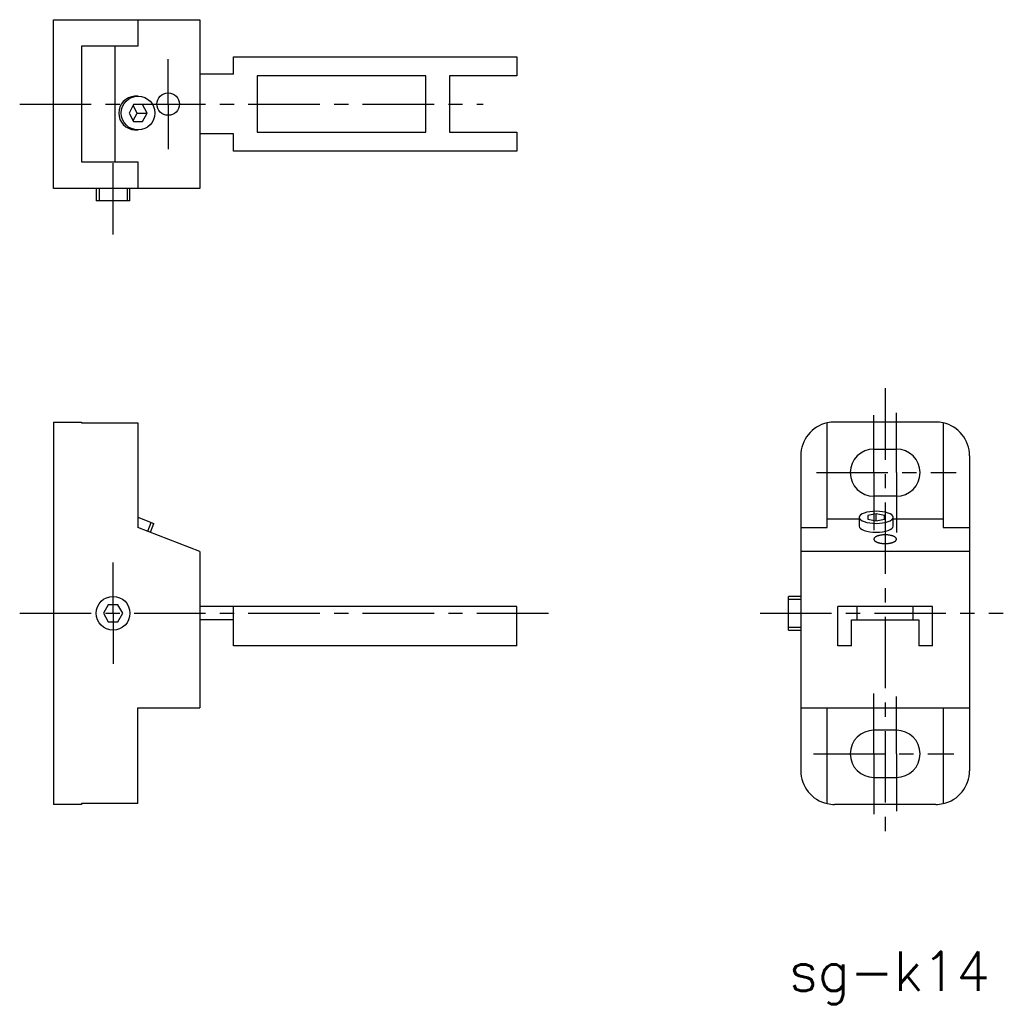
# Model space of a CAD drawing. Extents: x 0 to 221, y 0 to 153.
# Tile 2 of 2: x 134 to 221, y 65 to 153. Entities that reach past the tile are written whole.
import ezdxf

# ---------------------------------------------------------------- set-up
doc = ezdxf.new("R2010")
doc.units = 0
doc.linetypes.add('CENTER', pattern=[10.16, 6.35, -1.27, 1.27, -1.27])
doc.layers.get('0').update_dxf_attribs({"linetype": 'CONTINUOUS'})
doc.styles.get("Standard").update_dxf_attribs({"font": 'txt', "bigfont": 'bigfont'})

msp = doc.modelspace()

# ---------------------------------------------------------------- linework, layer by layer
at = {"color": 7, "linetype": 'CONTINUOUS'}
for p, q in [((136.705, 152.821), (149.705, 152.821)), ((136.705, 137.821), (136.705, 152.821)), ((144.205, 152.821), (144.205, 150.471)), ((149.705, 152.821), (149.705, 137.821)), ((139.205, 150.471), (139.205, 140.171)), ((144.205, 150.471), (139.205, 150.471)), ((142.205, 140.171), (142.205, 150.471)), ((152.705, 149.521), (177.905, 149.521)), ((152.705, 147.971), (152.705, 149.521)), ((177.905, 149.521), (177.905, 147.821)), ((152.705, 147.971), (149.705, 147.971)), ((154.805, 147.821), (154.805, 142.821)), ((169.805, 147.821), (154.805, 147.821)), ((169.805, 142.821), (169.805, 147.821)), ((171.905, 147.821), (171.905, 142.821)), ((177.905, 147.821), (171.905, 147.821)), ((144.229, 146.021), (143.922, 146.021)), ((143.825, 145.271), (143.421, 144.521)), ((143.421, 144.521), (143.825, 143.771)), ((144.135, 144.521), (143.778, 145.184)), ((143.778, 143.859), (144.135, 144.521)), ((144.633, 145.271), (143.825, 145.271)), ((144.135, 144.521), (145.037, 144.521)), ((145.037, 144.521), (144.633, 145.271)), ((144.633, 143.771), (145.037, 144.521)), ((143.825, 143.771), (144.633, 143.771)), ((143.922, 143.021), (144.229, 143.021)), ((154.805, 142.821), (169.805, 142.821)), ((171.905, 142.821), (177.905, 142.821)), ((177.905, 142.821), (177.905, 141.121)), ((152.705, 142.671), (149.705, 142.671)), ((152.705, 141.121), (152.705, 142.671)), ((177.905, 141.121), (152.705, 141.121)), ((139.205, 140.171), (144.205, 140.171)), ((144.205, 140.171), (144.205, 137.821)), ((149.705, 137.821), (136.705, 137.821)), ((140.505, 137.821), (140.505, 136.721)), ((143.505, 136.721), (143.505, 137.821)), ((143.505, 136.721), (140.505, 136.721)), ((136.705, 117.048), (136.705, 83.048)), ((136.705, 117.048), (139.205, 117.048)), ((139.205, 117.048), (139.205, 116.977)), ((139.205, 116.977), (144.205, 116.977)), ((144.205, 116.977), (144.205, 107.675)), ((205.479, 107.675), (205.479, 116.977)), ((215.129, 117.048), (206.129, 117.048)), ((215.779, 116.977), (215.779, 107.675)), ((203.129, 114.048), (203.129, 86.048)), ((209.629, 114.648), (211.629, 114.648)), ((218.129, 114.048), (218.129, 86.048)), ((211.629, 110.448), (209.629, 110.448)), ((144.205, 108.586), (145.628, 108.036)), ((208.329, 108.577), (208.329, 107.784)), ((209.829, 108.889), (209.079, 108.733)), ((209.079, 108.733), (209.079, 108.421)), ((209.829, 108.265), (209.829, 108.889)), ((210.579, 108.733), (209.829, 108.889)), ((210.579, 108.421), (210.579, 108.733)), ((211.329, 107.784), (211.329, 108.577)), ((145.322, 107.243), (145.628, 108.036)), ((209.079, 108.421), (209.829, 108.265)), ((209.829, 108.265), (210.579, 108.421)), ((149.705, 105.548), (144.205, 107.675)), ((203.129, 107.675), (205.479, 107.675)), ((215.779, 107.675), (218.129, 107.675)), ((149.705, 105.548), (149.705, 91.648)), ((218.129, 105.548), (203.129, 105.548)), ((141.572, 100.798), (141.139, 100.048)), ((142.438, 100.798), (141.572, 100.798)), ((142.871, 100.048), (142.438, 100.798)), ((202.029, 98.548), (202.029, 101.548)), ((203.129, 101.548), (202.029, 101.548)), ((141.139, 100.048), (141.572, 99.298)), ((142.438, 99.298), (142.871, 100.048)), ((177.905, 100.648), (149.705, 100.648)), ((152.705, 97.148), (152.705, 100.648)), ((177.905, 97.148), (177.905, 100.648)), ((206.429, 97.148), (206.429, 100.648)), ((214.829, 100.648), (206.429, 100.648)), ((208.129, 99.448), (208.129, 100.648)), ((213.129, 99.448), (213.129, 100.648)), ((214.829, 97.148), (214.829, 100.648)), ((141.572, 99.298), (142.438, 99.298)), ((152.705, 99.448), (149.705, 99.448)), ((207.629, 97.148), (207.629, 99.448)), ((207.629, 99.448), (213.629, 99.448)), ((213.629, 99.448), (213.629, 97.148)), ((202.029, 98.548), (203.129, 98.548)), ((177.905, 97.148), (152.705, 97.148)), ((207.629, 97.148), (206.429, 97.148)), ((214.829, 97.148), (213.629, 97.148)), ((144.205, 91.648), (149.705, 91.648)), ((144.205, 83.12), (144.205, 91.648)), ((203.129, 91.648), (218.129, 91.648)), ((205.479, 83.12), (205.479, 91.648)), ((215.779, 91.648), (215.779, 83.12)), ((211.629, 89.648), (209.629, 89.648)), ((209.629, 85.448), (211.629, 85.448)), ((139.205, 83.048), (136.705, 83.048)), ((144.205, 83.12), (139.205, 83.12)), ((139.205, 83.12), (139.205, 83.048)), ((215.129, 83.048), (206.129, 83.048))]:
    msp.add_line(p, q, dxfattribs=at)
at = {"color": 4, "linetype": 'CENTER'}
for p, q in [((146.905, 145.321), (146.905, 149.321)), ((133.705, 145.321), (174.905, 145.321)), ((146.905, 145.321), (146.905, 141.321)), ((142.005, 133.721), (142.005, 140.821)), ((210.629, 120.048), (210.629, 80.048)), ((209.629, 112.548), (209.629, 117.648)), ((211.629, 112.548), (211.629, 117.857)), ((204.529, 112.548), (216.938, 112.548)), ((209.629, 112.548), (209.629, 107.448)), ((211.629, 112.548), (211.629, 107.239)), ((142.005, 100.048), (142.005, 104.548)), ((133.705, 100.048), (180.905, 100.048)), ((142.005, 100.048), (142.005, 95.548)), ((199.517, 100.048), (221.129, 100.048)), ((209.629, 87.548), (209.629, 92.914)), ((211.629, 87.548), (211.629, 92.648)), ((204.263, 87.548), (216.729, 87.548)), ((209.629, 87.548), (209.629, 82.183)), ((211.629, 87.548), (211.629, 82.448))]:
    msp.add_line(p, q, dxfattribs=at)
at = {"color": 2}
for p, q in [((140.755, 137.821), (140.755, 136.721)), ((143.255, 137.821), (143.255, 136.721)), ((145.088, 107.334), (145.395, 108.126)), ((202.029, 101.298), (203.129, 101.298)), ((202.029, 98.798), (203.129, 98.798))]:
    msp.add_line(p, q, dxfattribs=at)
for p, q in [((205.479, 108.448), (208.329, 108.448)), ((211.329, 108.448), (215.779, 108.448))]:
    msp.add_line(p, q)
at = {"color": 7, "linetype": 'CONTINUOUS', "flags": 128}
for points in [[(209.829, 108.036), (210.121, 108.047), (210.403, 108.077), (210.662, 108.127), (210.889, 108.195), (211.076, 108.277), (211.215, 108.37), (211.3, 108.472), (211.329, 108.577), (211.3, 108.683), (211.215, 108.784), (211.076, 108.878), (210.889, 108.96), (210.662, 109.027), (210.403, 109.077), (210.121, 109.108), (209.829, 109.118), (209.536, 109.108), (209.255, 109.077), (208.995, 109.027), (208.768, 108.96), (208.582, 108.878), (208.443, 108.784), (208.358, 108.683), (208.329, 108.577), (208.358, 108.472), (208.443, 108.37), (208.582, 108.277), (208.768, 108.195), (208.995, 108.127), (209.255, 108.077), (209.536, 108.047), (209.829, 108.036)], [(208.329, 107.784), (208.358, 107.679), (208.443, 107.577), (208.582, 107.484), (208.768, 107.402), (208.995, 107.335), (209.255, 107.285), (209.536, 107.254), (209.829, 107.243)], [(209.829, 107.243), (210.121, 107.254), (210.403, 107.285), (210.662, 107.335), (210.889, 107.402), (211.076, 107.484), (211.215, 107.577), (211.3, 107.679), (211.329, 107.784)]]:
    msp.add_lwpolyline(points, dxfattribs=at)
at = {"color": 7, "linetype": 'CONTINUOUS'}
msp.add_polyline3d([(211.629, 106.631, 0), (211.628, 106.65, 0), (211.624, 106.669, 0), (211.618, 106.688, 0), (211.61, 106.706, 0), (211.599, 106.725, 0), (211.586, 106.743, 0), (211.57, 106.761, 0), (211.553, 106.779, 0), (211.533, 106.796, 0), (211.511, 106.813, 0), (211.486, 106.83, 0), (211.46, 106.846, 0), (211.432, 106.861, 0), (211.402, 106.876, 0), (211.37, 106.891, 0), (211.336, 106.904, 0), (211.3, 106.917, 0), (211.263, 106.93, 0), (211.224, 106.942, 0), (211.184, 106.952, 0), (211.143, 106.963, 0), (211.1, 106.972, 0), (211.056, 106.981, 0), (211.011, 106.988, 0), (210.966, 106.995, 0), (210.919, 107.001, 0), (210.872, 107.006, 0), (210.824, 107.01, 0), (210.775, 107.013, 0), (210.727, 107.016, 0), (210.678, 107.017, 0), (210.629, 107.018, 0), (210.58, 107.017, 0), (210.531, 107.016, 0), (210.482, 107.013, 0), (210.434, 107.01, 0), (210.386, 107.006, 0), (210.338, 107.001, 0), (210.292, 106.995, 0), (210.246, 106.988, 0), (210.201, 106.981, 0), (210.157, 106.972, 0), (210.115, 106.963, 0), (210.073, 106.952, 0), (210.033, 106.942, 0), (209.994, 106.93, 0), (209.957, 106.917, 0), (209.922, 106.904, 0), (209.888, 106.891, 0), (209.856, 106.876, 0), (209.826, 106.861, 0), (209.797, 106.846, 0), (209.771, 106.83, 0), (209.747, 106.813, 0), (209.725, 106.796, 0), (209.705, 106.779, 0), (209.687, 106.761, 0), (209.672, 106.743, 0), (209.659, 106.725, 0), (209.648, 106.706, 0), (209.64, 106.688, 0), (209.634, 106.669, 0), (209.63, 106.65, 0), (209.629, 106.631, 0), (209.63, 106.612, 0), (209.634, 106.593, 0), (209.64, 106.574, 0), (209.648, 106.556, 0), (209.659, 106.537, 0), (209.672, 106.519, 0), (209.687, 106.501, 0), (209.705, 106.483, 0), (209.725, 106.466, 0), (209.747, 106.449, 0), (209.771, 106.432, 0), (209.797, 106.416, 0), (209.826, 106.401, 0), (209.856, 106.386, 0), (209.888, 106.371, 0), (209.922, 106.358, 0), (209.957, 106.344, 0), (209.994, 106.332, 0), (210.033, 106.32, 0), (210.073, 106.309, 0), (210.115, 106.299, 0), (210.157, 106.29, 0), (210.201, 106.281, 0), (210.246, 106.274, 0), (210.292, 106.267, 0), (210.338, 106.261, 0), (210.386, 106.256, 0), (210.434, 106.252, 0), (210.482, 106.249, 0), (210.531, 106.246, 0), (210.58, 106.245, 0), (210.629, 106.244, 0), (210.678, 106.245, 0), (210.727, 106.246, 0), (210.775, 106.249, 0), (210.824, 106.252, 0), (210.872, 106.256, 0), (210.919, 106.261, 0), (210.966, 106.267, 0), (211.011, 106.274, 0), (211.056, 106.281, 0), (211.1, 106.29, 0), (211.143, 106.299, 0), (211.184, 106.309, 0), (211.224, 106.32, 0), (211.263, 106.332, 0), (211.3, 106.344, 0), (211.336, 106.358, 0), (211.37, 106.371, 0), (211.402, 106.386, 0), (211.432, 106.401, 0), (211.46, 106.416, 0), (211.486, 106.432, 0), (211.511, 106.449, 0), (211.533, 106.466, 0), (211.553, 106.483, 0), (211.57, 106.501, 0), (211.586, 106.519, 0), (211.599, 106.537, 0), (211.61, 106.556, 0), (211.618, 106.574, 0), (211.624, 106.593, 0), (211.628, 106.612, 0), (211.629, 106.631, 0)], dxfattribs=at)
for centre, radius in [((146.905, 145.321), 1), ((142.005, 100.048), 1.5)]:
    msp.add_circle(centre, radius, dxfattribs=at)
msp.add_circle((144.229, 144.521), 1.5)
for centre, radius, start, end in [((144.007, 144.521), 1.502, 93.21151, 266.78849), ((206.129, 114.048), 3, 102.51333, 180), ((206.129, 114.048), 3, 90, 102.51333), ((215.129, 114.048), 3, 77.48667, 90), ((215.129, 114.048), 3, 0, 77.48667), ((209.629, 112.548), 2.1, 90, 270), ((211.629, 112.548), 2.1, 270, 90), ((209.629, 87.548), 2.1, 90, 270), ((211.629, 87.548), 2.1, 270, 90), ((206.129, 86.048), 3, 180, 257.48667), ((215.129, 86.048), 3, 282.51333, 0), ((206.129, 86.048), 3, 257.48667, 270), ((215.129, 86.048), 3, 270, 282.51333)]:
    msp.add_arc(centre, radius, start, end, dxfattribs=at)

# ---------------------------------------------------------------- texts
at = {"color": 2}
msp.add_text('sg-k14', height=3.5, dxfattribs=at).set_placement((202.092, 66.472))

doc.saveas('drawing.dxf')
